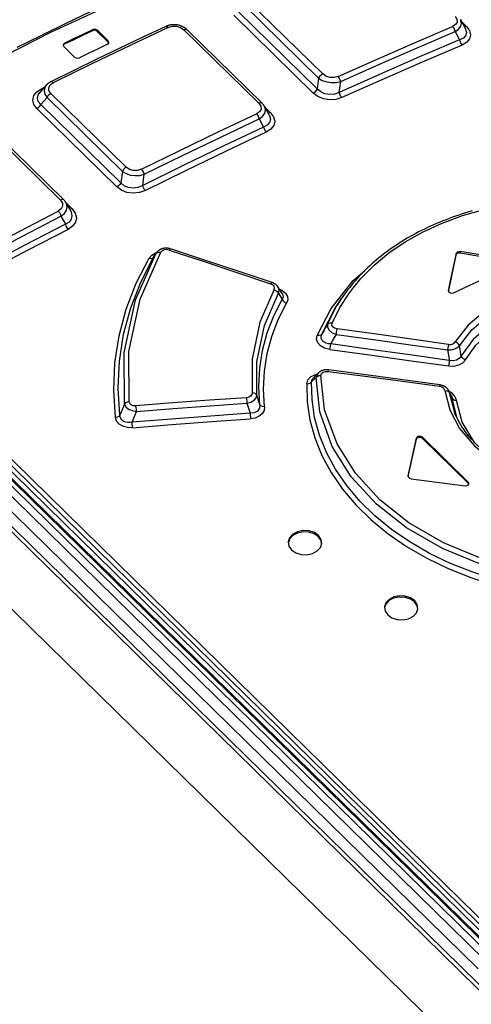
# Model space of a CAD drawing. Extents: x 0 to 594, y 0 to 420.
# Tile 92 of 107: x 466.4 to 471.79, y 170.04 to 181.77. Entities that reach past the tile are written whole.
import ezdxf

# ---------------------------------------------------------------- set-up
doc = ezdxf.new("R2010")
doc.units = 0
doc.header["$LTSCALE"] = 32.67
doc.layers.get('0').update_dxf_attribs({"linetype": 'CONTINUOUS'})

msp = doc.modelspace()

# ---------------------------------------------------------------- linework, layer by layer
at = {"color": 9, "linetype": 'CONTINUOUS'}
for p, q in [((456.607, 185.719), (472.027, 170.606)), ((471.948, 170.562), (456.528, 185.675)), ((456.819, 185.605), (472.209, 170.521)), ((456.288, 185.489), (513.273, 129.638)), ((471.869, 170.457), (456.449, 185.57)), ((472.198, 170.682), (457.07, 185.51)), ((457.101, 185.552), (472.229, 170.724)), ((455.647, 185.195), (512.632, 129.344)), ((469.12, 182.005), (470.015, 181.128)), ((469.002, 181.878), (469.949, 180.95)), ((469.966, 181.078), (469.071, 181.955)), ((468.954, 181.828), (469.901, 180.9)), ((471.728, 181.694), (471.669, 181.752)), ((467.271, 181.643), (467.273, 181.658)), ((467.329, 181.65), (467.327, 181.635)), ((469.254, 180.778), (468.359, 181.655)), ((466.936, 181.495), (466.934, 181.481)), ((467.458, 181.507), (467.459, 181.521)), ((469.966, 181.078), (469.949, 180.95)), ((466.663, 180.952), (466.7, 180.971)), ((466.676, 180.943), (466.663, 180.952)), ((466.655, 180.763), (466.729, 180.846)), ((467.627, 179.966), (466.729, 180.846)), ((466.774, 180.895), (467.672, 180.015)), ((466.609, 180.715), (467.562, 179.781)), ((466.655, 180.763), (467.607, 179.829)), ((469.392, 180.666), (469.326, 180.731)), ((466.888, 179.624), (465.997, 180.498)), ((467.627, 179.966), (467.607, 179.829)), ((467.028, 179.52), (466.955, 179.593)), ((467.997, 178.943), (468.031, 178.99)), ((467.997, 178.943), (468.002, 178.95)), ((468.022, 178.995), (468.037, 178.999)), ((468.037, 178.999), (468.031, 178.99)), ((471.606, 178.973), (471.607, 178.988)), ((471.653, 179.009), (471.651, 178.994)), ((469.486, 178.513), (469.532, 178.44)), ((471.512, 178.549), (471.512, 178.546)), ((469.264, 177.187), (469.228, 177.297)), ((471.524, 177.326), (471.516, 177.353)), ((471.588, 177.086), (471.524, 177.326)), ((471.524, 177.326), (471.556, 177.263)), ((471.549, 177.289), (471.556, 177.263)), ((467.652, 177.191), (467.598, 177.058)), ((469.111, 177.202), (469.15, 177.082)), ((471.617, 177.023), (471.556, 177.263)), ((467.743, 176.976), (467.795, 177.105)), ((471.204, 176.798), (471.202, 176.783)), ((471.131, 176.772), (471.132, 176.787)), ((471.035, 176.335), (471.035, 176.332)), ((471.749, 176.247), (471.75, 176.262))]:
    msp.add_line(p, q, dxfattribs=at)
at = {"color": 7, "linetype": 'CONTINUOUS'}
for p, q in [((456.679, 185.722), (472.098, 170.609)), ((456.351, 185.488), (513.336, 129.637)), ((472.17, 170.636), (456.958, 185.546)), ((471.656, 181.775), (471.715, 181.666)), ((467.327, 181.635), (467.458, 181.507)), ((467.459, 181.521), (467.329, 181.65)), ((468.397, 181.655), (469.292, 180.778)), ((471.593, 181.632), (471.646, 181.534)), ((471.715, 181.666), (471.715, 181.666)), ((467.465, 181.495), (467.458, 181.507)), ((466.927, 181.456), (467.058, 181.328)), ((470.211, 180.907), (470.229, 181.037)), ((466.72, 180.993), (466.642, 180.906)), ((466.642, 180.905), (466.642, 180.905)), ((466.723, 180.996), (466.72, 180.993)), ((469.32, 180.74), (469.377, 180.637)), ((469.257, 180.591), (469.31, 180.494)), ((469.377, 180.637), (469.377, 180.637)), ((466.037, 180.499), (466.929, 179.625)), ((467.869, 179.799), (467.887, 179.931)), ((466.958, 179.587), (467.011, 179.49)), ((466.895, 179.431), (466.947, 179.335)), ((467.011, 179.489), (467.011, 179.489)), ((468.031, 178.99), (468.002, 178.95)), ((468.037, 178.999), (468.031, 178.99)), ((469.532, 178.51), (469.481, 178.589)), ((470.235, 178.445), (470.185, 178.37)), ((470.235, 178.445), (470.235, 178.445)), ((471.512, 178.549), (471.512, 178.547)), ((469.964, 177.565), (469.963, 177.564)), ((471.75, 176.262), (471.204, 176.798)), ((471.035, 176.335), (471.132, 176.787)), ((471.035, 176.327), (471.131, 176.772)), ((471.202, 176.783), (471.749, 176.247)), ((471.035, 176.335), (471.035, 176.333)), ((471.756, 176.236), (471.749, 176.247))]:
    msp.add_line(p, q, dxfattribs=at)
at = {"color": 9, "linetype": 'CONTINUOUS'}
for points in [[(472.173, 183.963), (469.485, 182.87), (466.777, 181.627), (464.06, 180.238)], [(471.592, 181.814), (471.614, 181.78), (471.616, 181.747), (471.599, 181.718), (471.563, 181.694)], [(471.593, 181.632), (471.634, 181.662), (471.659, 181.697), (471.667, 181.735), (471.656, 181.775)], [(468.174, 181.683), (467.718, 181.467), (467.261, 181.247), (466.803, 181.023)], [(468.145, 181.694), (468.147, 181.695), (468.16, 181.693), (468.174, 181.683)], [(468.174, 181.683), (468.223, 181.697), (468.273, 181.696), (468.32, 181.682), (468.359, 181.655)], [(468.359, 181.655), (468.377, 181.661), (468.392, 181.658), (468.397, 181.655)], [(470.199, 181.098), (470.654, 181.301), (471.109, 181.5), (471.563, 181.694)], [(470.229, 181.037), (470.684, 181.239), (471.139, 181.438), (471.593, 181.632)], [(471.563, 181.694), (471.577, 181.677), (471.587, 181.655), (471.593, 181.632)], [(471.715, 181.666), (471.718, 181.66), (471.728, 181.621), (471.718, 181.584), (471.691, 181.555), (471.646, 181.534)], [(471.728, 181.694), (471.764, 181.644), (471.777, 181.594), (471.765, 181.546), (471.731, 181.505), (471.676, 181.472)], [(471.728, 181.694), (471.71, 181.689), (471.701, 181.691)], [(471.646, 181.534), (471.652, 181.511), (471.662, 181.49), (471.676, 181.472)], [(471.676, 181.472), (471.198, 181.268), (470.72, 181.059), (470.242, 180.846)], [(466.774, 180.895), (466.752, 180.929), (466.75, 180.964), (466.767, 180.996), (466.803, 181.023)], [(466.803, 181.023), (466.789, 181.033), (466.777, 181.035), (466.775, 181.034)], [(470.015, 181.128), (469.995, 181.115), (469.978, 181.098), (469.966, 181.078)], [(469.966, 181.078), (470.01, 181.051), (470.063, 181.032), (470.12, 181.024), (470.177, 181.025), (470.229, 181.037)], [(470.199, 181.098), (470.15, 181.085), (470.1, 181.087), (470.053, 181.101), (470.015, 181.128)], [(470.229, 181.037), (470.223, 181.059), (470.212, 181.081), (470.199, 181.098)], [(466.609, 180.715), (466.572, 180.765), (466.56, 180.817), (466.572, 180.869), (466.607, 180.915), (466.663, 180.952)], [(466.655, 180.763), (466.624, 180.8), (466.614, 180.838), (466.624, 180.879), (466.642, 180.905)], [(466.72, 180.993), (466.703, 180.967), (466.694, 180.928), (466.703, 180.887), (466.729, 180.846)], [(469.949, 180.95), (469.937, 180.93), (469.92, 180.912), (469.901, 180.9)], [(470.211, 180.907), (470.155, 180.886), (470.098, 180.881), (470.041, 180.89), (469.991, 180.913), (469.949, 180.95)], [(470.242, 180.846), (470.228, 180.863), (470.217, 180.885), (470.211, 180.907)], [(466.729, 180.846), (466.74, 180.865), (466.756, 180.882), (466.774, 180.895)], [(470.242, 180.846), (470.172, 180.824), (470.097, 180.82), (470.023, 180.832), (469.956, 180.859), (469.901, 180.9)], [(466.609, 180.715), (466.628, 180.727), (466.644, 180.744), (466.655, 180.763)], [(469.254, 180.778), (469.277, 180.743), (469.279, 180.709), (469.262, 180.677), (469.226, 180.652)], [(469.292, 180.778), (469.288, 180.781), (469.272, 180.784), (469.254, 180.778)], [(469.257, 180.591), (469.298, 180.622), (469.324, 180.659), (469.332, 180.698), (469.323, 180.736), (469.321, 180.74)], [(467.855, 179.992), (468.313, 180.216), (468.77, 180.436), (469.226, 180.652)], [(467.887, 179.931), (468.344, 180.155), (468.801, 180.375), (469.257, 180.591)], [(469.226, 180.652), (469.24, 180.635), (469.251, 180.613), (469.257, 180.591)], [(469.377, 180.637), (469.38, 180.631), (469.391, 180.589), (469.381, 180.55), (469.354, 180.518), (469.31, 180.494)], [(469.392, 180.666), (469.429, 180.616), (469.442, 180.563), (469.43, 180.512), (469.396, 180.468), (469.341, 180.432)], [(469.392, 180.666), (469.373, 180.661), (469.363, 180.663)], [(469.31, 180.494), (469.316, 180.472), (469.327, 180.45), (469.341, 180.432)], [(469.341, 180.432), (468.862, 180.206), (468.381, 179.974), (467.901, 179.739)], [(467.672, 180.015), (467.654, 180.002), (467.638, 179.985), (467.627, 179.966)], [(467.627, 179.966), (467.67, 179.94), (467.722, 179.922), (467.779, 179.915), (467.835, 179.918), (467.887, 179.931)], [(467.855, 179.992), (467.806, 179.976), (467.756, 179.976), (467.71, 179.989), (467.672, 180.015)], [(467.887, 179.931), (467.881, 179.953), (467.869, 179.974), (467.855, 179.992)], [(467.607, 179.829), (467.596, 179.81), (467.58, 179.793), (467.562, 179.781)], [(467.901, 179.739), (467.83, 179.714), (467.755, 179.707), (467.681, 179.716), (467.615, 179.742), (467.562, 179.781)], [(467.869, 179.799), (467.812, 179.774), (467.754, 179.766), (467.697, 179.773), (467.648, 179.795), (467.607, 179.829)], [(467.901, 179.739), (467.887, 179.756), (467.876, 179.777), (467.869, 179.799)], [(466.888, 179.624), (466.912, 179.588), (466.915, 179.551), (466.898, 179.518), (466.862, 179.491)], [(466.929, 179.625), (466.924, 179.628), (466.908, 179.63), (466.888, 179.624)], [(470.127, 178.156), (470.218, 178.342), (470.333, 178.52), (470.47, 178.689), (470.627, 178.847), (470.804, 178.993), (470.999, 179.126), (471.211, 179.246), (471.439, 179.35), (471.68, 179.439), (471.933, 179.511), (472.195, 179.566), (472.466, 179.605), (472.744, 179.626), (473.025, 179.629), (473.306, 179.616)], [(466.895, 179.431), (466.936, 179.464), (466.962, 179.502), (466.97, 179.543), (466.961, 179.582), (466.958, 179.587)], [(467.028, 179.52), (467.066, 179.469), (467.08, 179.414), (467.069, 179.36), (467.034, 179.312), (466.98, 179.274)], [(467.028, 179.52), (467.009, 179.514), (466.997, 179.516)], [(465.485, 178.766), (465.944, 179.012), (466.403, 179.254), (466.862, 179.491)], [(465.519, 178.706), (465.978, 178.952), (466.436, 179.193), (466.895, 179.431)], [(466.862, 179.491), (466.876, 179.474), (466.888, 179.453), (466.895, 179.431)], [(467.011, 179.489), (467.015, 179.482), (467.026, 179.438), (467.017, 179.396), (466.991, 179.361), (466.947, 179.335)], [(466.98, 179.274), (466.498, 179.025), (466.016, 178.771), (465.533, 178.512)], [(466.947, 179.335), (466.954, 179.313), (466.966, 179.292), (466.98, 179.274)], [(468.185, 179.027), (468.154, 179.033), (468.124, 179.03), (468.1, 179.018), (468.084, 179.001)], [(468.185, 179.027), (468.195, 179.039), (468.202, 179.042)], [(468.185, 179.027), (468.588, 178.894), (468.991, 178.761), (469.394, 178.626)], [(467.544, 177.03), (467.523, 177.356), (467.537, 177.682), (467.587, 178.005), (467.672, 178.323), (467.792, 178.633), (467.945, 178.932)], [(467.598, 177.058), (467.578, 177.381), (467.592, 177.704), (467.642, 178.025), (467.727, 178.339), (467.845, 178.646), (467.997, 178.943)], [(467.652, 177.191), (467.65, 177.803), (467.784, 178.433), (468.031, 178.99)], [(467.707, 177.219), (467.705, 177.818), (467.837, 178.444), (468.084, 179.001)], [(467.945, 178.932), (467.976, 178.969), (468.022, 178.995)], [(467.945, 178.932), (467.966, 178.929), (467.985, 178.933), (467.997, 178.943)], [(468.031, 178.99), (468.044, 179), (468.062, 179.004), (468.084, 179.001)], [(469.949, 178.011), (470.114, 178.332), (470.378, 178.666), (470.514, 178.782)], [(469.435, 178.557), (469.266, 178.169), (469.173, 177.727), (469.172, 177.325)], [(469.411, 178.641), (469.404, 178.638), (469.394, 178.626)], [(469.435, 178.557), (469.44, 178.577), (469.434, 178.597), (469.418, 178.614), (469.394, 178.626)], [(469.435, 178.557), (469.457, 178.547), (469.476, 178.531), (469.486, 178.513)], [(469.486, 178.513), (469.494, 178.551), (469.482, 178.589)], [(469.5, 178.561), (469.533, 178.545), (469.571, 178.513), (469.593, 178.474), (469.597, 178.434), (469.583, 178.395)], [(473.116, 178.63), (472.789, 178.609), (472.48, 178.546), (472.197, 178.443), (471.95, 178.303), (471.747, 178.131), (471.595, 177.932)], [(471.645, 177.887), (471.791, 178.078), (471.987, 178.245), (472.227, 178.382), (472.502, 178.482), (472.803, 178.543), (473.117, 178.563)], [(469.228, 177.297), (469.229, 177.694), (469.32, 178.13), (469.486, 178.513)], [(469.264, 177.187), (469.252, 177.403), (469.264, 177.618), (469.298, 177.83), (469.354, 178.04), (469.433, 178.243), (469.532, 178.44)], [(469.532, 178.51), (469.535, 178.505), (469.544, 178.472), (469.532, 178.44)], [(469.532, 178.44), (469.543, 178.422), (469.561, 178.406), (469.583, 178.395)], [(470.072, 178.142), (470.164, 178.33), (470.235, 178.445)], [(473.145, 178.446), (472.826, 178.428), (472.522, 178.369), (472.245, 178.268), (472.004, 178.131), (471.808, 177.961), (471.665, 177.766)], [(469.32, 177.159), (469.308, 177.371), (469.319, 177.583), (469.352, 177.793), (469.408, 177.999), (469.485, 178.2), (469.583, 178.395)], [(470.004, 178.026), (470.164, 178.337), (470.185, 178.37)], [(471.715, 177.721), (471.84, 177.894), (472.026, 178.062), (472.246, 178.193), (472.514, 178.295), (472.818, 178.359), (473.145, 178.378)], [(470.072, 178.142), (470.049, 178.103), (470.027, 178.065), (470.004, 178.026)], [(470.072, 178.142), (470.07, 178.108), (470.09, 178.073), (470.127, 178.043), (470.177, 178.022)], [(470.127, 178.156), (470.104, 178.158), (470.085, 178.153), (470.072, 178.142)], [(470.187, 178.088), (470.156, 178.097), (470.134, 178.113), (470.124, 178.133), (470.127, 178.156)], [(470.177, 178.022), (470.18, 178.045), (470.183, 178.068), (470.187, 178.088)], [(471.514, 177.903), (471.072, 177.966), (470.629, 178.028), (470.187, 178.088)], [(470.101, 177.842), (470.037, 177.858), (469.988, 177.886), (469.955, 177.923), (469.942, 177.966), (469.949, 178.011)], [(470.004, 178.026), (469.991, 178.015), (469.972, 178.009), (469.949, 178.011)], [(470.11, 177.908), (470.082, 177.91), (470.057, 177.916), (470.037, 177.925), (470.021, 177.936), (470.009, 177.95), (470, 177.965), (469.997, 177.984), (469.998, 178.004), (470.004, 178.026)], [(470.11, 177.908), (470.133, 177.946), (470.155, 177.984), (470.177, 178.022)], [(470.177, 178.022), (470.619, 177.962), (471.061, 177.9), (471.503, 177.837)], [(470.101, 177.842), (470.104, 177.861), (470.108, 177.884), (470.11, 177.908)], [(471.523, 177.712), (471.052, 177.779), (470.581, 177.844), (470.11, 177.908)], [(471.514, 177.903), (471.51, 177.884), (471.507, 177.861), (471.503, 177.837)], [(471.503, 177.837), (471.547, 177.839), (471.588, 177.849), (471.621, 177.865), (471.645, 177.887)], [(471.514, 177.903), (471.547, 177.903), (471.576, 177.914), (471.595, 177.932)], [(471.645, 177.887), (471.634, 177.905), (471.617, 177.921), (471.595, 177.932)], [(471.665, 177.766), (471.658, 177.806), (471.651, 177.846), (471.645, 177.887)], [(470.101, 177.842), (470.571, 177.778), (471.042, 177.713), (471.513, 177.646)], [(471.503, 177.837), (471.51, 177.795), (471.517, 177.754), (471.523, 177.712)], [(471.665, 177.766), (471.642, 177.735), (471.608, 177.716), (471.568, 177.708), (471.523, 177.712)], [(471.715, 177.721), (471.693, 177.732), (471.675, 177.748), (471.665, 177.766)], [(471.513, 177.646), (471.578, 177.645), (471.636, 177.658), (471.683, 177.684), (471.715, 177.721)], [(471.523, 177.712), (471.52, 177.689), (471.517, 177.666), (471.513, 177.646)], [(469.826, 177.433), (469.838, 177.479), (469.87, 177.516), (469.919, 177.542), (469.947, 177.548)], [(469.882, 177.457), (469.9, 177.475), (469.918, 177.492), (469.936, 177.509)], [(469.882, 177.457), (469.89, 177.488), (469.903, 177.505)], [(469.963, 177.564), (469.951, 177.549), (469.936, 177.509)], [(469.936, 177.509), (469.95, 177.522), (469.97, 177.531), (469.993, 177.533)], [(472.333, 175.159), (471.877, 175.291), (471.443, 175.471), (471.015, 175.715), (470.656, 175.997), (470.354, 176.326), (470.129, 176.684), (469.98, 177.099), (469.936, 177.509)], [(469.993, 177.533), (470.001, 177.556), (470.019, 177.573), (470.047, 177.582), (470.081, 177.582)], [(472.35, 175.223), (471.888, 175.357), (471.456, 175.537), (471.042, 175.777), (470.696, 176.05), (470.404, 176.368), (470.185, 176.716), (470.037, 177.124), (469.993, 177.533)], [(470.081, 177.582), (470.084, 177.595), (470.086, 177.599)], [(470.081, 177.582), (470.522, 177.524), (470.964, 177.465), (471.406, 177.404)], [(469.826, 177.433), (469.849, 177.436), (469.869, 177.444), (469.882, 177.457)], [(469.826, 177.433), (469.831, 177.219), (469.862, 177.004), (469.921, 176.79), (470.006, 176.579), (470.116, 176.375), (470.251, 176.178), (470.409, 175.99), (470.591, 175.812), (470.793, 175.646), (471.015, 175.493), (471.254, 175.355), (471.509, 175.232), (471.778, 175.125), (472.059, 175.034), (472.348, 174.962)], [(472.363, 175.026), (472.079, 175.097), (471.803, 175.186), (471.538, 175.291), (471.287, 175.412), (471.052, 175.548), (470.834, 175.698), (470.635, 175.861), (470.457, 176.035), (470.301, 176.22), (470.168, 176.414), (470.059, 176.615), (469.976, 176.822), (469.918, 177.033), (469.887, 177.245), (469.882, 177.457)], [(471.411, 177.421), (471.409, 177.417), (471.406, 177.404)], [(471.47, 177.354), (471.46, 177.377), (471.436, 177.395), (471.406, 177.404)], [(469.106, 177.268), (468.667, 177.237), (468.228, 177.205), (467.789, 177.17)], [(469.172, 177.325), (469.168, 177.304), (469.154, 177.286), (469.133, 177.274), (469.106, 177.268)], [(469.106, 177.268), (469.108, 177.249), (469.11, 177.225), (469.111, 177.202)], [(469.111, 177.202), (469.158, 177.216), (469.196, 177.238), (469.22, 177.266), (469.228, 177.297)], [(469.228, 177.297), (469.216, 177.312), (469.196, 177.322), (469.172, 177.325)], [(471.47, 177.354), (471.529, 177.123), (471.646, 176.902), (471.818, 176.697), (472.039, 176.516), (472.302, 176.365), (472.597, 176.249)], [(471.47, 177.354), (471.494, 177.351), (471.513, 177.341), (471.524, 177.326)], [(471.611, 177.235), (471.595, 177.28), (471.561, 177.318), (471.522, 177.34)], [(467.707, 177.219), (467.684, 177.214), (467.665, 177.205), (467.652, 177.191)], [(467.652, 177.191), (467.668, 177.16), (467.701, 177.133), (467.745, 177.114), (467.795, 177.105)], [(467.789, 177.17), (467.757, 177.172), (467.732, 177.182), (467.715, 177.198), (467.707, 177.219)], [(467.795, 177.105), (467.794, 177.128), (467.791, 177.15), (467.789, 177.17)], [(467.795, 177.105), (468.234, 177.139), (468.672, 177.172), (469.111, 177.202)], [(469.264, 177.187), (469.26, 177.142), (469.236, 177.108), (469.198, 177.088), (469.15, 177.082)], [(469.32, 177.159), (469.316, 177.116), (469.294, 177.077), (469.257, 177.046), (469.209, 177.025), (469.155, 177.016)], [(469.32, 177.159), (469.296, 177.162), (469.276, 177.172), (469.264, 177.187)], [(471.556, 177.263), (471.568, 177.248), (471.587, 177.238), (471.611, 177.235)], [(471.925, 176.635), (471.825, 176.732), (471.677, 176.978), (471.611, 177.235)], [(467.598, 177.058), (467.585, 177.044), (467.566, 177.035), (467.544, 177.03)], [(467.749, 176.91), (467.686, 176.912), (467.632, 176.927), (467.587, 176.954), (467.558, 176.989), (467.544, 177.03)], [(467.743, 176.976), (467.715, 176.972), (467.69, 176.972), (467.668, 176.976), (467.649, 176.982), (467.633, 176.992), (467.619, 177.004), (467.609, 177.019), (467.602, 177.037), (467.598, 177.058)], [(469.15, 177.082), (468.681, 177.049), (468.212, 177.013), (467.743, 176.976)], [(469.15, 177.082), (469.151, 177.059), (469.153, 177.036), (469.156, 177.016)], [(467.749, 176.91), (467.746, 176.93), (467.744, 176.953), (467.743, 176.976)], [(467.749, 176.91), (468.218, 176.948), (468.687, 176.983), (469.155, 177.016)]]:
    msp.add_lwpolyline(points, dxfattribs=at)
at = {"color": 7, "linetype": 'CONTINUOUS'}
for points in [[(472.153, 183.971), (471.867, 183.861), (471.579, 183.749), (471.292, 183.636), (471.004, 183.521), (470.716, 183.404), (470.428, 183.285), (470.139, 183.165), (469.851, 183.043), (469.562, 182.919), (469.272, 182.794), (468.983, 182.667), (468.693, 182.538), (468.403, 182.407), (468.113, 182.275), (467.823, 182.14), (467.533, 182.005), (467.242, 181.867), (466.951, 181.728), (466.661, 181.587), (466.37, 181.445)], [(468.145, 181.694), (467.872, 181.565), (467.597, 181.434), (467.323, 181.302), (467.049, 181.169), (466.775, 181.034)], [(467.271, 181.643), (467.159, 181.589), (467.047, 181.535), (466.934, 181.481)], [(466.936, 181.495), (467.048, 181.549), (467.16, 181.604), (467.273, 181.658)], [(467.327, 181.635), (467.311, 181.645), (467.291, 181.648), (467.271, 181.643)], [(467.329, 181.65), (467.312, 181.659), (467.292, 181.662), (467.273, 181.658)], [(468.397, 181.655), (468.394, 181.658), (468.39, 181.661), (468.386, 181.665), (468.382, 181.668), (468.378, 181.671), (468.374, 181.674), (468.37, 181.677), (468.366, 181.68), (468.361, 181.682), (468.357, 181.685), (468.353, 181.687), (468.348, 181.69), (468.344, 181.692), (468.339, 181.694), (468.335, 181.696), (468.33, 181.698), (468.325, 181.7), (468.32, 181.702), (468.315, 181.703), (468.31, 181.705), (468.306, 181.706), (468.301, 181.708), (468.296, 181.709), (468.291, 181.71), (468.286, 181.711), (468.281, 181.712), (468.276, 181.713), (468.271, 181.713), (468.265, 181.714), (468.26, 181.714), (468.255, 181.715), (468.25, 181.715), (468.245, 181.715), (468.24, 181.715), (468.235, 181.715), (468.229, 181.715), (468.224, 181.714), (468.219, 181.714), (468.214, 181.713), (468.209, 181.713), (468.204, 181.712), (468.199, 181.711), (468.194, 181.71), (468.189, 181.709), (468.184, 181.708), (468.179, 181.706), (468.174, 181.705), (468.169, 181.703), (468.164, 181.702), (468.159, 181.7), (468.154, 181.698), (468.149, 181.696), (468.145, 181.694)], [(466.936, 181.495), (466.923, 181.484), (466.92, 181.475)], [(467.451, 181.483), (467.464, 181.494), (467.467, 181.503)], [(467.467, 181.503), (467.467, 181.508), (467.459, 181.521)], [(471.646, 181.534), (471.169, 181.33), (470.69, 181.121), (470.211, 180.907)], [(466.92, 181.475), (466.92, 181.47), (466.927, 181.456)], [(466.934, 181.481), (466.921, 181.47), (466.921, 181.468)], [(467.451, 181.483), (467.339, 181.429), (467.226, 181.375), (467.114, 181.32)], [(467.058, 181.328), (467.074, 181.318), (467.095, 181.316), (467.114, 181.32)], [(466.775, 181.034), (466.77, 181.032), (466.765, 181.029), (466.761, 181.027), (466.757, 181.024), (466.752, 181.021), (466.748, 181.018), (466.744, 181.015), (466.74, 181.012), (466.736, 181.009), (466.733, 181.006), (466.729, 181.003), (466.726, 181), (466.723, 180.996)], [(469.32, 180.74), (469.318, 180.744), (469.316, 180.748), (469.313, 180.752), (469.311, 180.756), (469.308, 180.76), (469.305, 180.763), (469.302, 180.767), (469.298, 180.771), (469.295, 180.774), (469.292, 180.778)], [(469.31, 180.494), (468.83, 180.267), (468.35, 180.035), (467.869, 179.799)], [(466.958, 179.587), (466.957, 179.589), (466.955, 179.593), (466.952, 179.597), (466.95, 179.6), (466.947, 179.604), (466.944, 179.608), (466.942, 179.611), (466.939, 179.615), (466.935, 179.618), (466.932, 179.622), (466.929, 179.625)], [(471.795, 179.494), (471.755, 179.483), (471.716, 179.471), (471.676, 179.458), (471.637, 179.446), (471.598, 179.432), (471.56, 179.419), (471.522, 179.405), (471.484, 179.39), (471.446, 179.376), (471.409, 179.361), (471.372, 179.345), (471.335, 179.329), (471.299, 179.313), (471.263, 179.296), (471.227, 179.279), (471.192, 179.262), (471.157, 179.244), (471.123, 179.226), (471.089, 179.207), (471.055, 179.188), (471.022, 179.169), (470.989, 179.149), (470.957, 179.129), (470.924, 179.109), (470.893, 179.088), (470.862, 179.067), (470.831, 179.046), (470.8, 179.024), (470.771, 179.002), (470.741, 178.98), (470.712, 178.957), (470.684, 178.935), (470.656, 178.911), (470.628, 178.888), (470.601, 178.864), (470.575, 178.84), (470.549, 178.816), (470.523, 178.791), (470.498, 178.766), (470.473, 178.741), (470.449, 178.715), (470.425, 178.689), (470.402, 178.663), (470.379, 178.637), (470.357, 178.61), (470.336, 178.583), (470.314, 178.556), (470.294, 178.529), (470.274, 178.501), (470.254, 178.473), (470.235, 178.445)], [(466.947, 179.335), (466.465, 179.085), (465.982, 178.831), (465.499, 178.572)], [(468.202, 179.042), (468.199, 179.043), (468.194, 179.044), (468.19, 179.045), (468.186, 179.046), (468.182, 179.047), (468.178, 179.048), (468.174, 179.049), (468.169, 179.049), (468.165, 179.05), (468.161, 179.05), (468.157, 179.05), (468.153, 179.051), (468.149, 179.051), (468.145, 179.051), (468.141, 179.05), (468.136, 179.05), (468.132, 179.05), (468.128, 179.049), (468.124, 179.049), (468.12, 179.048), (468.116, 179.047), (468.112, 179.047), (468.108, 179.046), (468.105, 179.045), (468.101, 179.043), (468.097, 179.042), (468.094, 179.041), (468.09, 179.039), (468.086, 179.038), (468.083, 179.036), (468.079, 179.035), (468.076, 179.033), (468.073, 179.031), (468.069, 179.029), (468.066, 179.027), (468.063, 179.025), (468.06, 179.022), (468.057, 179.02), (468.054, 179.018), (468.052, 179.015), (468.049, 179.013), (468.047, 179.01), (468.044, 179.008), (468.042, 179.005), (468.039, 179.002), (468.037, 178.999), (468.037, 178.999)], [(469.411, 178.641), (469.008, 178.775), (468.605, 178.909), (468.202, 179.042)], [(471.607, 178.988), (471.544, 178.696), (471.512, 178.549)], [(471.512, 178.542), (471.542, 178.682), (471.606, 178.973)], [(471.606, 178.973), (471.614, 178.986), (471.631, 178.994), (471.651, 178.994)], [(471.653, 179.009), (471.632, 179.008), (471.616, 179.001), (471.607, 178.988)], [(471.651, 178.994), (471.865, 178.961), (472.079, 178.928), (472.293, 178.894)], [(472.294, 178.909), (472.081, 178.942), (471.867, 178.975), (471.653, 179.009)], [(471.575, 178.52), (471.821, 178.634), (472.067, 178.747), (472.312, 178.859)], [(469.481, 178.589), (469.479, 178.592), (469.477, 178.595), (469.475, 178.597), (469.473, 178.6), (469.47, 178.603), (469.468, 178.606), (469.465, 178.608), (469.463, 178.611), (469.46, 178.614), (469.457, 178.616), (469.454, 178.618), (469.451, 178.621), (469.447, 178.623), (469.444, 178.625), (469.441, 178.627), (469.437, 178.629), (469.433, 178.631), (469.43, 178.633), (469.426, 178.635), (469.422, 178.636), (469.418, 178.638), (469.414, 178.639), (469.411, 178.641)], [(471.512, 178.547), (471.512, 178.542), (471.514, 178.535), (471.519, 178.528)], [(471.519, 178.528), (471.536, 178.519), (471.556, 178.516), (471.575, 178.52)], [(469.963, 177.564), (469.947, 177.549), (469.925, 177.527), (469.903, 177.505)], [(470.086, 177.599), (470.083, 177.6), (470.078, 177.6), (470.074, 177.601), (470.07, 177.601), (470.065, 177.601), (470.061, 177.601), (470.057, 177.601), (470.052, 177.601), (470.048, 177.6), (470.044, 177.6), (470.04, 177.599), (470.036, 177.599), (470.032, 177.598), (470.028, 177.597), (470.024, 177.596), (470.02, 177.595), (470.016, 177.594), (470.012, 177.593), (470.009, 177.592), (470.005, 177.59), (470.001, 177.589), (469.998, 177.587), (469.994, 177.586), (469.991, 177.584), (469.987, 177.582), (469.984, 177.58), (469.981, 177.578), (469.978, 177.576), (469.975, 177.574), (469.972, 177.572), (469.969, 177.57), (469.967, 177.567), (469.964, 177.565)], [(471.411, 177.421), (470.97, 177.481), (470.528, 177.541), (470.086, 177.599)], [(471.516, 177.353), (471.515, 177.353), (471.514, 177.356), (471.512, 177.36), (471.51, 177.363), (471.508, 177.365), (471.506, 177.368), (471.504, 177.371), (471.501, 177.374), (471.499, 177.377), (471.496, 177.379), (471.494, 177.382), (471.491, 177.385), (471.488, 177.387), (471.485, 177.39), (471.482, 177.392), (471.479, 177.394), (471.476, 177.397), (471.472, 177.399), (471.469, 177.401), (471.465, 177.403), (471.462, 177.405), (471.458, 177.407), (471.455, 177.408), (471.451, 177.41), (471.447, 177.411), (471.443, 177.413), (471.439, 177.414), (471.435, 177.415), (471.431, 177.417), (471.427, 177.418), (471.423, 177.418), (471.419, 177.419), (471.414, 177.42), (471.411, 177.421)], [(471.549, 177.289), (471.538, 177.309), (471.527, 177.332), (471.516, 177.353)], [(471.793, 176.765), (471.778, 176.782), (471.764, 176.798), (471.751, 176.815), (471.738, 176.832), (471.725, 176.848), (471.712, 176.865), (471.7, 176.883), (471.688, 176.9), (471.677, 176.917), (471.666, 176.935), (471.655, 176.952), (471.645, 176.97), (471.635, 176.988), (471.626, 177.006), (471.616, 177.024), (471.608, 177.042), (471.599, 177.06), (471.591, 177.079), (471.588, 177.086)], [(471.202, 176.783), (471.188, 176.792), (471.17, 176.795), (471.152, 176.793), (471.138, 176.785), (471.131, 176.772)], [(471.204, 176.798), (471.189, 176.807), (471.171, 176.81), (471.153, 176.807), (471.139, 176.799), (471.132, 176.787)], [(471.035, 176.333), (471.035, 176.327), (471.038, 176.32), (471.043, 176.314)], [(471.043, 176.314), (471.05, 176.308), (471.059, 176.304), (471.069, 176.302)], [(471.069, 176.302), (471.283, 176.274), (471.498, 176.246), (471.712, 176.218)], [(471.712, 176.218), (471.731, 176.219), (471.747, 176.225), (471.756, 176.236), (471.758, 176.243)], [(471.758, 176.243), (471.758, 176.249), (471.75, 176.262)], [(469.965, 175.624), (469.915, 175.659), (469.852, 175.679), (469.782, 175.683), (469.715, 175.669), (469.659, 175.639), (469.62, 175.598), (469.604, 175.55)], [(469.964, 175.609), (469.914, 175.644), (469.85, 175.665), (469.781, 175.668), (469.714, 175.654), (469.658, 175.625), (469.619, 175.583), (469.605, 175.543)], [(470.004, 175.528), (469.996, 175.579), (469.965, 175.624)], [(469.604, 175.55), (469.612, 175.499), (469.643, 175.454)], [(469.643, 175.454), (469.693, 175.42), (469.756, 175.4), (469.826, 175.396), (469.893, 175.41), (469.949, 175.44), (469.988, 175.481), (470.004, 175.528)], [(470.001, 175.521), (469.995, 175.565), (469.964, 175.609)], [(471.111, 174.846), (471.061, 174.881), (470.998, 174.901), (470.928, 174.905), (470.861, 174.892), (470.805, 174.863), (470.766, 174.821), (470.75, 174.774)], [(471.11, 174.832), (471.06, 174.866), (470.996, 174.887), (470.927, 174.891), (470.86, 174.878), (470.804, 174.848), (470.765, 174.807), (470.751, 174.767)], [(471.147, 174.744), (471.141, 174.787), (471.11, 174.832)], [(471.15, 174.751), (471.142, 174.801), (471.111, 174.846)], [(470.75, 174.774), (470.758, 174.723), (470.789, 174.678)], [(470.789, 174.678), (470.839, 174.644), (470.902, 174.623), (470.972, 174.62), (471.039, 174.633), (471.095, 174.662), (471.134, 174.704), (471.15, 174.751)]]:
    msp.add_lwpolyline(points, dxfattribs=at)

doc.saveas('drawing.dxf')
